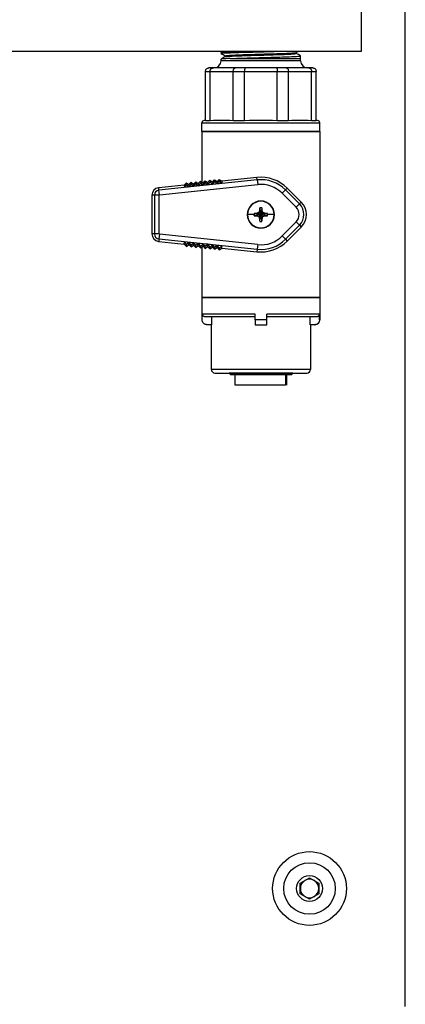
# Model space of a CAD drawing. Header units: inches. Extents: x 0.4 to 16.8, y 0 to 10.8.
# Tile 13 of 102: x 7.4 to 7.8, y 3.8 to 4.8. Entities that reach past the tile are written whole.
import ezdxf

# ---------------------------------------------------------------- set-up
doc = ezdxf.new("R2010")
doc.units = ezdxf.units.IN
doc.header["$MEASUREMENT"] = 0

msp = doc.modelspace()

# ---------------------------------------------------------------- linework, layer by layer
at = {"color": 7, "linetype": 'Continuous'}
for p, q in [((7.7481, 5.5225), (7.7481, 4.7725)), ((7.7949, 3.76), (7.7949, 4.9788)), ((7.7481, 4.7725), (7.3418, 4.7725)), ((7.602, 4.7725), (7.5998, 4.7712)), ((7.5998, 4.7704), (7.5998, 4.7712)), ((7.6794, 4.7714), (7.6814, 4.7725)), ((7.6794, 4.7703), (7.6794, 4.7714)), ((7.5996, 4.7625), (7.5996, 4.7643)), ((7.684, 4.7625), (7.5996, 4.7625)), ((7.6001, 4.7704), (7.5998, 4.7704)), ((7.6041, 4.7679), (7.6041, 4.7669)), ((7.6091, 4.765), (7.6087, 4.765)), ((7.6091, 4.765), (7.684, 4.765)), ((7.6091, 4.765), (7.6091, 4.765)), ((7.6839, 4.7678), (7.6835, 4.7678)), ((7.684, 4.765), (7.6839, 4.7678)), ((7.684, 4.7625), (7.684, 4.765)), ((7.5831, 4.7513), (7.588, 4.7513)), ((7.5831, 4.6989), (7.5831, 4.7513)), ((7.5911, 4.755), (7.5868, 4.755)), ((7.588, 4.6989), (7.588, 4.7513)), ((7.588, 4.7513), (7.6125, 4.7513)), ((7.6148, 4.755), (7.5911, 4.755)), ((7.6125, 4.7513), (7.6245, 4.7513)), ((7.6125, 4.6989), (7.6125, 4.7513)), ((7.625, 4.755), (7.6148, 4.755)), ((7.6245, 4.6989), (7.6245, 4.7513)), ((7.6245, 4.7513), (7.6591, 4.7513)), ((7.6586, 4.755), (7.625, 4.755)), ((7.6688, 4.755), (7.6586, 4.755)), ((7.6591, 4.6989), (7.6591, 4.7513)), ((7.6591, 4.7513), (7.6711, 4.7513)), ((7.6925, 4.755), (7.6688, 4.755)), ((7.6711, 4.6989), (7.6711, 4.7513)), ((7.6711, 4.7513), (7.6956, 4.7513)), ((7.6968, 4.755), (7.6925, 4.755)), ((7.6956, 4.6989), (7.6956, 4.7513)), ((7.6956, 4.7513), (7.7006, 4.7513)), ((7.7006, 4.6989), (7.7006, 4.7513)), ((7.5831, 4.6993), (7.5818, 4.6993)), ((7.588, 4.6989), (7.5831, 4.6989)), ((7.5916, 4.6993), (7.588, 4.6989)), ((7.6089, 4.6993), (7.5916, 4.6993)), ((7.6125, 4.6989), (7.6089, 4.6993)), ((7.6245, 4.6989), (7.6125, 4.6989)), ((7.6296, 4.6993), (7.6245, 4.6989)), ((7.654, 4.6993), (7.6296, 4.6993)), ((7.6591, 4.6989), (7.654, 4.6993)), ((7.6711, 4.6989), (7.6591, 4.6989)), ((7.6747, 4.6993), (7.6711, 4.6989)), ((7.692, 4.6993), (7.6747, 4.6993)), ((7.6956, 4.6989), (7.692, 4.6993)), ((7.7006, 4.6989), (7.6956, 4.6989)), ((7.7018, 4.6993), (7.7006, 4.6993)), ((7.5793, 4.6968), (7.7043, 4.6968)), ((7.5793, 4.6875), (7.5793, 4.6968)), ((7.5793, 4.6875), (7.7043, 4.6875)), ((7.7043, 4.6875), (7.5793, 4.6875)), ((7.5793, 4.6875), (7.5793, 4.6337)), ((7.7043, 4.6875), (7.7043, 4.6968)), ((7.7043, 4.6875), (7.7043, 4.5115)), ((7.6379, 4.6363), (7.5337, 4.6253)), ((7.5805, 4.6329), (7.5827, 4.6353)), ((7.5827, 4.6353), (7.5829, 4.6334)), ((7.5827, 4.6353), (7.5854, 4.6334)), ((7.5854, 4.6334), (7.5877, 4.6359)), ((7.5877, 4.6359), (7.5879, 4.634)), ((7.5877, 4.6359), (7.5904, 4.6339)), ((7.5904, 4.6339), (7.5927, 4.6364)), ((7.5927, 4.6364), (7.5929, 4.6345)), ((7.5927, 4.6364), (7.5954, 4.6345)), ((7.5954, 4.6345), (7.5977, 4.6369)), ((7.5977, 4.6369), (7.5979, 4.635)), ((7.5977, 4.6369), (7.6004, 4.635)), ((7.6377, 4.6389), (7.6004, 4.635)), ((7.6379, 4.6363), (7.6377, 4.6389)), ((7.6379, 4.6363), (7.6385, 4.6313)), ((7.5606, 4.6308), (7.5335, 4.628)), ((7.5337, 4.6253), (7.5335, 4.628)), ((7.5343, 4.6204), (7.5337, 4.6253)), ((7.5343, 4.6204), (7.6385, 4.6313)), ((7.5606, 4.6308), (7.5628, 4.6332)), ((7.5606, 4.6308), (7.5608, 4.6285)), ((7.5608, 4.6285), (7.563, 4.6313)), ((7.5658, 4.629), (7.5608, 4.6285)), ((7.5628, 4.6332), (7.563, 4.6313)), ((7.5628, 4.6332), (7.5656, 4.6313)), ((7.563, 4.6313), (7.5658, 4.629)), ((7.5656, 4.6313), (7.5678, 4.6338)), ((7.5656, 4.6313), (7.5658, 4.629)), ((7.5658, 4.629), (7.568, 4.6319)), ((7.5708, 4.6295), (7.5658, 4.629)), ((7.5678, 4.6338), (7.568, 4.6319)), ((7.5678, 4.6338), (7.5705, 4.6319)), ((7.568, 4.6319), (7.5708, 4.6295)), ((7.5705, 4.6319), (7.5728, 4.6343)), ((7.5705, 4.6319), (7.5708, 4.6295)), ((7.5708, 4.6295), (7.573, 4.6324)), ((7.5757, 4.63), (7.5708, 4.6295)), ((7.5728, 4.6343), (7.573, 4.6324)), ((7.5728, 4.6343), (7.5755, 4.6324)), ((7.573, 4.6324), (7.5757, 4.63)), ((7.5755, 4.6324), (7.5778, 4.6348)), ((7.5755, 4.6324), (7.5757, 4.63)), ((7.5757, 4.63), (7.578, 4.6329)), ((7.5807, 4.6306), (7.5757, 4.63)), ((7.5778, 4.6348), (7.578, 4.6329)), ((7.5778, 4.6348), (7.5805, 4.6329)), ((7.578, 4.6329), (7.5807, 4.6306)), ((7.5805, 4.6329), (7.5807, 4.6306)), ((7.5807, 4.6306), (7.5829, 4.6334)), ((7.5857, 4.6311), (7.5807, 4.6306)), ((7.5829, 4.6334), (7.5857, 4.6311)), ((7.5854, 4.6334), (7.5857, 4.6311)), ((7.5857, 4.6311), (7.5879, 4.634)), ((7.5907, 4.6316), (7.5857, 4.6311)), ((7.5879, 4.634), (7.5907, 4.6316)), ((7.5904, 4.6339), (7.5907, 4.6316)), ((7.5907, 4.6316), (7.5929, 4.6345)), ((7.5956, 4.6321), (7.5907, 4.6316)), ((7.5929, 4.6345), (7.5956, 4.6321)), ((7.5954, 4.6345), (7.5956, 4.6321)), ((7.5956, 4.6321), (7.5979, 4.635)), ((7.6006, 4.6327), (7.5956, 4.6321)), ((7.5979, 4.635), (7.6006, 4.6327)), ((7.6004, 4.635), (7.6006, 4.6327)), ((7.6679, 4.6257), (7.6644, 4.6221)), ((7.6679, 4.6257), (7.6698, 4.6275)), ((7.6827, 4.6109), (7.6679, 4.6257)), ((7.6846, 4.6127), (7.6698, 4.6275)), ((7.5289, 4.62), (7.5263, 4.62)), ((7.5263, 4.62), (7.5263, 4.5791)), ((7.5339, 4.62), (7.5289, 4.62)), ((7.5289, 4.62), (7.5289, 4.5791)), ((7.5339, 4.5791), (7.5339, 4.62)), ((7.6644, 4.6221), (7.6792, 4.6073)), ((7.6406, 4.6066), (7.6406, 4.6038)), ((7.643, 4.6067), (7.6426, 4.6037)), ((7.643, 4.6066), (7.643, 4.6038)), ((7.6827, 4.6109), (7.6792, 4.6073)), ((7.6827, 4.6109), (7.6846, 4.6127)), ((7.6274, 4.5995), (7.6277, 4.5995)), ((7.6346, 4.5995), (7.6277, 4.5995)), ((7.6377, 4.6003), (7.6346, 4.6007)), ((7.6375, 4.6007), (7.6347, 4.6007)), ((7.6347, 4.5983), (7.6375, 4.5983)), ((7.6375, 4.6007), (7.6397, 4.6016)), ((7.6375, 4.6008), (7.6375, 4.6007)), ((7.6375, 4.6007), (7.6377, 4.6003)), ((7.6377, 4.5987), (7.6375, 4.5983)), ((7.6375, 4.5983), (7.6375, 4.5983)), ((7.6375, 4.5983), (7.6397, 4.5974)), ((7.6377, 4.6003), (7.6376, 4.6004)), ((7.6376, 4.5987), (7.6377, 4.5987)), ((7.64, 4.6013), (7.6377, 4.6003)), ((7.6377, 4.6003), (7.6377, 4.5987)), ((7.6377, 4.6003), (7.6418, 4.5995)), ((7.6418, 4.5995), (7.6377, 4.5987)), ((7.6377, 4.5987), (7.64, 4.5978)), ((7.6396, 4.6017), (7.6397, 4.6016)), ((7.6396, 4.5974), (7.6397, 4.5974)), ((7.6406, 4.6038), (7.6397, 4.6016)), ((7.6397, 4.6016), (7.64, 4.6013)), ((7.6397, 4.5974), (7.64, 4.5978)), ((7.6397, 4.5974), (7.6406, 4.5952)), ((7.64, 4.6013), (7.641, 4.6037)), ((7.64, 4.6013), (7.6418, 4.5995)), ((7.64, 4.5978), (7.6418, 4.5995)), ((7.641, 4.5954), (7.64, 4.5978)), ((7.6406, 4.6039), (7.6406, 4.6038)), ((7.641, 4.6037), (7.6406, 4.6038)), ((7.6406, 4.5924), (7.641, 4.5954)), ((7.6406, 4.5952), (7.641, 4.5954)), ((7.6406, 4.5952), (7.6406, 4.5952)), ((7.6406, 4.5924), (7.6406, 4.5952)), ((7.6409, 4.6037), (7.641, 4.6037)), ((7.641, 4.5954), (7.6409, 4.5954)), ((7.6426, 4.6037), (7.641, 4.6037)), ((7.641, 4.6037), (7.6418, 4.5995)), ((7.641, 4.5954), (7.6418, 4.5995)), ((7.641, 4.5954), (7.6426, 4.5954)), ((7.6426, 4.6037), (7.6418, 4.5995)), ((7.6436, 4.6013), (7.6418, 4.5995)), ((7.6459, 4.6003), (7.6418, 4.5995)), ((7.6436, 4.5978), (7.6418, 4.5995)), ((7.6426, 4.5954), (7.6418, 4.5995)), ((7.6459, 4.5987), (7.6418, 4.5995)), ((7.643, 4.6038), (7.6426, 4.6037)), ((7.6426, 4.6037), (7.6427, 4.6037)), ((7.6426, 4.6037), (7.6436, 4.6013)), ((7.6436, 4.5978), (7.6426, 4.5954)), ((7.6427, 4.5954), (7.6426, 4.5954)), ((7.6426, 4.5954), (7.643, 4.5952)), ((7.643, 4.6039), (7.643, 4.6038)), ((7.6439, 4.6016), (7.643, 4.6038)), ((7.643, 4.5952), (7.6439, 4.5974)), ((7.643, 4.5952), (7.643, 4.5952)), ((7.643, 4.5924), (7.643, 4.5952)), ((7.6439, 4.6016), (7.6436, 4.6013)), ((7.6459, 4.6003), (7.6436, 4.6013)), ((7.6436, 4.5978), (7.6459, 4.5987)), ((7.6439, 4.5974), (7.6436, 4.5978)), ((7.644, 4.6017), (7.6439, 4.6016)), ((7.6461, 4.6007), (7.6439, 4.6016)), ((7.6461, 4.5983), (7.6439, 4.5974)), ((7.644, 4.5974), (7.6439, 4.5974)), ((7.6459, 4.6003), (7.6461, 4.6007)), ((7.646, 4.6004), (7.6459, 4.6003)), ((7.6459, 4.5987), (7.6459, 4.6003)), ((7.6459, 4.5987), (7.646, 4.5987)), ((7.649, 4.5983), (7.6459, 4.5987)), ((7.6461, 4.5983), (7.6459, 4.5987)), ((7.6461, 4.6008), (7.6461, 4.6007)), ((7.6489, 4.6007), (7.6461, 4.6007)), ((7.6461, 4.5983), (7.6461, 4.5983)), ((7.6461, 4.5983), (7.6489, 4.5983)), ((7.6559, 4.5995), (7.649, 4.5995)), ((7.6559, 4.5995), (7.6562, 4.5995)), ((7.6792, 4.5917), (7.6644, 4.5769)), ((7.6679, 4.5734), (7.6827, 4.5882)), ((7.6698, 4.5715), (7.6846, 4.5863)), ((7.6827, 4.5882), (7.6792, 4.5917)), ((7.6827, 4.5882), (7.6846, 4.5863)), ((7.5289, 4.5791), (7.5263, 4.5791)), ((7.5339, 4.5791), (7.5289, 4.5791)), ((7.5337, 4.5737), (7.5335, 4.5711)), ((7.5343, 4.5787), (7.5337, 4.5737)), ((7.5337, 4.5737), (7.6379, 4.5628)), ((7.6385, 4.5677), (7.5343, 4.5787)), ((7.6679, 4.5734), (7.6644, 4.5769)), ((7.6679, 4.5734), (7.6698, 4.5715)), ((7.5335, 4.5711), (7.5606, 4.5683)), ((7.5606, 4.5683), (7.5608, 4.5706)), ((7.5606, 4.5683), (7.5628, 4.5658)), ((7.5658, 4.5701), (7.5608, 4.5706)), ((7.563, 4.5677), (7.5608, 4.5706)), ((7.5628, 4.5658), (7.563, 4.5677)), ((7.5628, 4.5658), (7.5656, 4.5677)), ((7.5658, 4.5701), (7.563, 4.5677)), ((7.5656, 4.5677), (7.5658, 4.5701)), ((7.5656, 4.5677), (7.5678, 4.5653)), ((7.5708, 4.5695), (7.5658, 4.5701)), ((7.568, 4.5672), (7.5658, 4.5701)), ((7.5678, 4.5653), (7.568, 4.5672)), ((7.5678, 4.5653), (7.5705, 4.5672)), ((7.5708, 4.5695), (7.568, 4.5672)), ((7.5705, 4.5672), (7.5708, 4.5695)), ((7.5705, 4.5672), (7.5728, 4.5648)), ((7.5757, 4.569), (7.5708, 4.5695)), ((7.573, 4.5667), (7.5708, 4.5695)), ((7.5728, 4.5648), (7.5755, 4.5667)), ((7.5728, 4.5648), (7.573, 4.5667)), ((7.5757, 4.569), (7.573, 4.5667)), ((7.5755, 4.5667), (7.5757, 4.569)), ((7.5755, 4.5667), (7.5778, 4.5643)), ((7.5807, 4.5685), (7.5757, 4.569)), ((7.578, 4.5662), (7.5757, 4.569)), ((7.5778, 4.5643), (7.5805, 4.5662)), ((7.5778, 4.5643), (7.578, 4.5662)), ((7.5807, 4.5685), (7.578, 4.5662)), ((7.5793, 4.5653), (7.5793, 4.5115)), ((7.5805, 4.5662), (7.5807, 4.5685)), ((7.5805, 4.5662), (7.5827, 4.5637)), ((7.5857, 4.568), (7.5807, 4.5685)), ((7.5829, 4.5656), (7.5807, 4.5685)), ((7.5827, 4.5637), (7.5829, 4.5656)), ((7.5827, 4.5637), (7.5854, 4.5656)), ((7.5857, 4.568), (7.5829, 4.5656)), ((7.5854, 4.5656), (7.5857, 4.568)), ((7.5854, 4.5656), (7.5877, 4.5632)), ((7.5907, 4.5675), (7.5857, 4.568)), ((7.5879, 4.5651), (7.5857, 4.568)), ((7.5877, 4.5632), (7.5904, 4.5651)), ((7.5877, 4.5632), (7.5879, 4.5651)), ((7.5907, 4.5675), (7.5879, 4.5651)), ((7.5904, 4.5651), (7.5907, 4.5675)), ((7.5904, 4.5651), (7.5927, 4.5627)), ((7.5956, 4.5669), (7.5907, 4.5675)), ((7.5929, 4.5646), (7.5907, 4.5675)), ((7.5927, 4.5627), (7.5954, 4.5646)), ((7.5927, 4.5627), (7.5929, 4.5646)), ((7.5956, 4.5669), (7.5929, 4.5646)), ((7.5954, 4.5646), (7.5956, 4.5669)), ((7.5954, 4.5646), (7.5977, 4.5622)), ((7.6006, 4.5664), (7.5956, 4.5669)), ((7.5979, 4.5641), (7.5956, 4.5669)), ((7.5977, 4.5622), (7.6004, 4.5641)), ((7.5977, 4.5622), (7.5979, 4.5641)), ((7.6006, 4.5664), (7.5979, 4.5641)), ((7.6004, 4.5641), (7.6006, 4.5664)), ((7.6004, 4.5641), (7.6377, 4.5602)), ((7.6379, 4.5628), (7.6377, 4.5602)), ((7.6385, 4.5677), (7.6379, 4.5628)), ((7.5793, 4.5115), (7.5793, 4.4878)), ((7.7043, 4.5115), (7.5793, 4.5115)), ((7.5793, 4.5115), (7.7043, 4.5115)), ((7.7043, 4.5115), (7.7043, 4.4878)), ((7.6356, 4.494), (7.5796, 4.494)), ((7.5796, 4.4878), (7.5796, 4.494)), ((7.5821, 4.4915), (7.6356, 4.4915)), ((7.5897, 4.4828), (7.5897, 4.4915)), ((7.6356, 4.4878), (7.6356, 4.494)), ((7.704, 4.494), (7.6481, 4.494)), ((7.6481, 4.4878), (7.6481, 4.494)), ((7.6481, 4.4915), (7.7015, 4.4915)), ((7.6939, 4.4828), (7.6939, 4.4915)), ((7.704, 4.4878), (7.704, 4.494)), ((7.5796, 4.4878), (7.5793, 4.4878)), ((7.5897, 4.4828), (7.5846, 4.4828)), ((7.5893, 4.4828), (7.5893, 4.4353)), ((7.6481, 4.4878), (7.6356, 4.4878)), ((7.6356, 4.4828), (7.6481, 4.4828)), ((7.699, 4.4828), (7.6939, 4.4828)), ((7.6943, 4.4828), (7.6943, 4.4353)), ((7.699, 4.4828), (7.6993, 4.4828)), ((7.7043, 4.4878), (7.704, 4.4878)), ((7.6943, 4.4353), (7.5893, 4.4353)), ((7.5931, 4.4315), (7.6906, 4.4315)), ((7.6081, 4.4315), (7.6081, 4.4313)), ((7.6081, 4.4313), (7.6099, 4.4295)), ((7.6689, 4.4313), (7.6081, 4.4313)), ((7.6674, 4.4295), (7.6099, 4.4295)), ((7.6142, 4.4295), (7.6142, 4.4188)), ((7.6689, 4.4313), (7.6674, 4.4295)), ((7.6737, 4.4295), (7.6674, 4.4295)), ((7.6678, 4.4295), (7.6678, 4.4188)), ((7.6689, 4.4315), (7.6689, 4.4313)), ((7.6756, 4.4313), (7.6689, 4.4313)), ((7.6694, 4.4188), (7.6694, 4.4295)), ((7.6737, 4.4295), (7.6756, 4.4313)), ((7.6756, 4.4313), (7.6756, 4.4315)), ((7.6836, 3.8907), (7.6934, 3.8963)), ((7.6934, 3.8963), (7.7031, 3.8907)), ((7.6836, 3.8794), (7.6836, 3.8907)), ((7.7031, 3.8907), (7.7031, 3.8794)), ((7.6934, 3.8738), (7.6836, 3.8794)), ((7.7031, 3.8794), (7.6934, 3.8738))]:
    msp.add_line(p, q, dxfattribs=at)
for radius in [0.0391, 0.0273, 0.0137]:
    msp.add_circle((7.6934, 3.885), radius, dxfattribs=at)
for centre, radius, start, end in [((7.5921, 4.7625), 0.0075, 270, 0), ((7.6915, 4.7625), 0.0075, 180, 270), ((7.5818, 4.6968), 0.0025, 90, 180), ((7.7018, 4.6968), 0.0025, 0, 90), ((7.6418, 4.5995), 0.0396, 45, 96), ((7.6418, 4.5995), 0.037, 45, 96), ((7.5343, 4.62), 0.00803, 96, 180), ((7.5343, 4.62), 0.0054, 96, 180), ((7.6418, 4.5995), 0.032, 45, 96), ((7.5343, 4.62), 0.000418, 96, 180), ((7.6418, 4.5995), 0.0144, 0, 180), ((7.6418, 4.5995), 0.0141, 0, 180), ((7.6418, 4.5685), 0.0382, 88.221, 91.779), ((7.6714, 4.5995), 0.011, 315, 45), ((7.6714, 4.5995), 0.016, 315, 45), ((7.6714, 4.5995), 0.0187, 315, 45), ((7.6418, 4.5995), 0.0144, 180, 0), ((7.6418, 4.5995), 0.0141, 180, 0), ((7.6728, 4.5995), 0.0382, 178.2206, 180.0006), ((7.6728, 4.5995), 0.0382, 179.9994, 181.7794), ((7.7393, 4.3641), 0.2577, 112.752, 113.2762), ((7.7393, 4.835), 0.2577, 246.7238, 247.248), ((7.8772, 4.5021), 0.2577, 156.7238, 157.248), ((7.8772, 4.697), 0.2577, 202.752, 203.2762), ((7.4064, 4.5021), 0.2577, 22.752, 23.2762), ((7.4064, 4.697), 0.2577, 336.7238, 337.248), ((7.5443, 4.3641), 0.2577, 66.7238, 67.248), ((7.5443, 4.835), 0.2577, 292.752, 293.2762), ((7.6108, 4.5995), 0.0382, 359.9994, 1.7794), ((7.6108, 4.5995), 0.0382, 358.2206, 0.0006), ((7.6418, 4.6305), 0.0382, 268.221, 271.779), ((7.5343, 4.5791), 0.00803, 180, 264), ((7.5343, 4.5791), 0.0054, 180, 264), ((7.5343, 4.5791), 0.000418, 180, 264), ((7.6418, 4.5995), 0.037, 264, 315), ((7.6418, 4.5995), 0.032, 264, 315), ((7.6418, 4.5995), 0.0396, 264, 315), ((7.6993, 4.4878), 0.005, 270, 0), ((7.5931, 4.4353), 0.00375, 180, 270), ((7.6906, 4.4353), 0.00375, 270, 0), ((7.6934, 3.885), 0.00975, 60, 120), ((7.6934, 3.885), 0.00975, 120, 180), ((7.6934, 3.885), 0.00975, 180, 240), ((7.6934, 3.885), 0.00975, 0, 60), ((7.6934, 3.885), 0.00975, 300, 0), ((7.6934, 3.885), 0.00975, 240, 300)]:
    msp.add_arc(centre, radius, start, end, dxfattribs=at)
for points, knots in [([(7.5998, 4.7712), (7.6004, 4.7714), (7.6017, 4.7717), (7.6116, 4.7721), (7.6205, 4.7724), (7.626, 4.7725), (7.6261, 4.7725)], [0, 0, 0, 0, 0.330732, 0.661359, 0.991882, 1, 1, 1, 1]), ([(7.5998, 4.7704), (7.6004, 4.7706), (7.6017, 4.7709), (7.6114, 4.7713), (7.6253, 4.7717), (7.6412, 4.7721), (7.6511, 4.7724), (7.6558, 4.7725)], [0, 0, 0, 0, 0.205484, 0.410904, 0.616258, 0.821548, 1, 1, 1, 1]), ([(7.6047, 4.7679), (7.6046, 4.768), (7.6046, 4.7682), (7.61, 4.7686), (7.6195, 4.769), (7.632, 4.7694), (7.6458, 4.7698), (7.659, 4.7702), (7.67, 4.7706), (7.6775, 4.771), (7.6787, 4.7712), (7.6792, 4.7714)], [0, 0, 0, 0, 0.075326, 0.191806, 0.308249, 0.424649, 0.541005, 0.657325, 0.773615, 0.889871, 1, 1, 1, 1]), ([(7.6042, 4.7669), (7.6034, 4.7665), (7.6019, 4.7656), (7.6004, 4.7648), (7.5996, 4.7643)], [0, 0, 0, 0, 0.499975, 1, 1, 1, 1]), ([(7.5998, 4.7704), (7.6005, 4.77), (7.602, 4.7691), (7.6034, 4.7683), (7.6041, 4.7679)], [0, 0, 0, 0, 0.500028, 1, 1, 1, 1]), ([(7.6048, 4.7669), (7.6049, 4.767), (7.6051, 4.7672), (7.611, 4.7676), (7.6211, 4.768), (7.6343, 4.7684), (7.6484, 4.7688), (7.6616, 4.7692), (7.672, 4.7696), (7.6785, 4.77), (7.6788, 4.7702), (7.679, 4.7703)], [0, 0, 0, 0, 0.068752, 0.18833, 0.307871, 0.427372, 0.546826, 0.666237, 0.785611, 0.904952, 1, 1, 1, 1]), ([(7.6091, 4.765), (7.6122, 4.7651), (7.6182, 4.7654), (7.6304, 4.7657), (7.6433, 4.7661), (7.6562, 4.7664), (7.6677, 4.7667), (7.6767, 4.7671), (7.6828, 4.7674), (7.6835, 4.7676), (7.6839, 4.7678)], [0, 0, 0, 0, 0.125108, 0.250184, 0.37523, 0.500246, 0.62523, 0.750184, 0.875108, 1, 1, 1, 1]), ([(7.6839, 4.7678), (7.6831, 4.7682), (7.6816, 4.7691), (7.6801, 4.77), (7.6793, 4.7704)], [0, 0, 0, 0, 0.500019, 1, 1, 1, 1]), ([(7.5831, 4.7513), (7.5831, 4.7518), (7.5832, 4.7525), (7.5836, 4.7534), (7.5843, 4.7541), (7.5851, 4.7547), (7.586, 4.755), (7.5865, 4.755), (7.5868, 4.755)], [0, 0, 0, 0, 0.241174, 0.367142, 0.49643, 0.733036, 0.853011, 1, 1, 1, 1]), ([(7.588, 4.7513), (7.5881, 4.7518), (7.5881, 4.7525), (7.5885, 4.7534), (7.589, 4.7541), (7.5896, 4.7546), (7.5904, 4.755), (7.5908, 4.755), (7.5911, 4.755)], [0, 0, 0, 0, 0.242285, 0.367946, 0.496341, 0.717883, 0.851483, 1, 1, 1, 1]), ([(7.6125, 4.7513), (7.6125, 4.7518), (7.6126, 4.7525), (7.6129, 4.7534), (7.6132, 4.7541), (7.6137, 4.7547), (7.6143, 4.755), (7.6146, 4.755), (7.6148, 4.755)], [0, 0, 0, 0, 0.2411741, 0.3671425, 0.4964298, 0.7330358, 0.8530112, 1, 1, 1, 1]), ([(7.625, 4.755), (7.625, 4.755), (7.6249, 4.755), (7.6248, 4.7547), (7.6247, 4.7541), (7.6246, 4.7534), (7.6245, 4.7525), (7.6245, 4.7518), (7.6245, 4.7513)], [0, 0, 0, 0, 0.146907, 0.267799, 0.50191, 0.631678, 0.758085, 1, 1, 1, 1]), ([(7.6586, 4.755), (7.6586, 4.755), (7.6587, 4.755), (7.6588, 4.7546), (7.6589, 4.7541), (7.659, 4.7534), (7.6591, 4.7525), (7.6591, 4.7518), (7.6591, 4.7513)], [0, 0, 0, 0, 0.1480322, 0.2811914, 0.5019884, 0.6308575, 0.7569561, 1, 1, 1, 1]), ([(7.6688, 4.755), (7.669, 4.755), (7.6693, 4.755), (7.6699, 4.7547), (7.6704, 4.7541), (7.6707, 4.7534), (7.671, 4.7525), (7.6711, 4.7518), (7.6711, 4.7513)], [0, 0, 0, 0, 0.146907, 0.267799, 0.50191, 0.631678, 0.758085, 1, 1, 1, 1]), ([(7.6925, 4.755), (7.6928, 4.755), (7.6932, 4.755), (7.694, 4.7546), (7.6946, 4.7541), (7.6951, 4.7534), (7.6955, 4.7525), (7.6955, 4.7518), (7.6956, 4.7513)], [0, 0, 0, 0, 0.148032, 0.281191, 0.501988, 0.630858, 0.756956, 1, 1, 1, 1]), ([(7.6968, 4.755), (7.6971, 4.755), (7.6976, 4.755), (7.6985, 4.7547), (7.6993, 4.7541), (7.6999, 4.7534), (7.7004, 4.7525), (7.7005, 4.7518), (7.7006, 4.7513)], [0, 0, 0, 0, 0.146907, 0.267799, 0.50191, 0.631678, 0.758085, 1, 1, 1, 1]), ([(7.6406, 4.6067), (7.6406, 4.6067), (7.6406, 4.6067), (7.6406, 4.6066), (7.6406, 4.6066)], [0, 0, 0, 0, 0.560739, 1, 1, 1, 1]), ([(7.6406, 4.6067), (7.6406, 4.6067), (7.6406, 4.6067), (7.6406, 4.6067), (7.6406, 4.6067), (7.6406, 4.6067), (7.6406, 4.6065), (7.6407, 4.606), (7.6409, 4.6051), (7.641, 4.6042), (7.641, 4.6037)], [0, 0, 0, 0, 0.0000771, 0.0006704, 0.0023067, 0.0084767, 0.0324069, 0.1266276, 0.5005106, 1, 1, 1, 1]), ([(7.6406, 4.6039), (7.6406, 4.6041), (7.6406, 4.6045), (7.6406, 4.6052), (7.6406, 4.6059), (7.6406, 4.6064), (7.6406, 4.6066)], [0, 0, 0, 0, 0.248209, 0.450739, 0.703617, 1, 1, 1, 1]), ([(7.643, 4.6066), (7.643, 4.6066), (7.643, 4.6067), (7.643, 4.6067), (7.643, 4.6067)], [0, 0, 0, 0, 0.561322, 1, 1, 1, 1]), ([(7.643, 4.6066), (7.643, 4.6062), (7.643, 4.6056), (7.643, 4.6049), (7.643, 4.6043), (7.643, 4.604), (7.643, 4.6039)], [0, 0, 0, 0, 0.434476, 0.661782, 0.846279, 1, 1, 1, 1]), ([(7.6347, 4.6007), (7.6347, 4.6007), (7.6347, 4.6007), (7.6346, 4.6007), (7.6346, 4.6007)], [0, 0, 0, 0, 0.561322, 1, 1, 1, 1]), ([(7.6346, 4.5983), (7.6346, 4.5983), (7.6346, 4.5983), (7.6346, 4.5983), (7.6346, 4.5984), (7.6347, 4.5984), (7.6348, 4.5984), (7.6353, 4.5985), (7.6363, 4.5987), (7.6371, 4.5987), (7.6377, 4.5987)], [0, 0, 0, 0, 0.000077, 0.00067, 0.002307, 0.008477, 0.032407, 0.126628, 0.500511, 1, 1, 1, 1]), ([(7.6346, 4.5983), (7.6346, 4.5983), (7.6347, 4.5983), (7.6347, 4.5983), (7.6347, 4.5983)], [0, 0, 0, 0, 0.560739, 1, 1, 1, 1]), ([(7.6347, 4.6007), (7.6351, 4.6007), (7.6357, 4.6007), (7.6365, 4.6007), (7.637, 4.6008), (7.6373, 4.6008), (7.6375, 4.6008)], [0, 0, 0, 0, 0.434476, 0.661782, 0.846279, 1, 1, 1, 1]), ([(7.6375, 4.5983), (7.6372, 4.5983), (7.6368, 4.5983), (7.6362, 4.5983), (7.6355, 4.5983), (7.635, 4.5983), (7.6347, 4.5983)], [0, 0, 0, 0, 0.248209, 0.450739, 0.703616, 1, 1, 1, 1]), ([(7.6406, 4.5924), (7.6406, 4.5928), (7.6406, 4.5934), (7.6406, 4.5942), (7.6406, 4.5947), (7.6406, 4.5951), (7.6406, 4.5952)], [0, 0, 0, 0, 0.434476, 0.661782, 0.846279, 1, 1, 1, 1]), ([(7.643, 4.5924), (7.643, 4.5924), (7.643, 4.5924), (7.643, 4.5924), (7.643, 4.5924), (7.643, 4.5924), (7.643, 4.5925), (7.6429, 4.593), (7.6427, 4.594), (7.6426, 4.5949), (7.6426, 4.5954)], [0, 0, 0, 0, 0.0000771, 0.0006704, 0.0023067, 0.0084767, 0.0324069, 0.1266276, 0.5005106, 1, 1, 1, 1]), ([(7.643, 4.5952), (7.643, 4.595), (7.643, 4.5945), (7.643, 4.5939), (7.643, 4.5932), (7.643, 4.5927), (7.643, 4.5924)], [0, 0, 0, 0, 0.248209, 0.450739, 0.703617, 1, 1, 1, 1]), ([(7.649, 4.6007), (7.649, 4.6007), (7.649, 4.6007), (7.649, 4.6007), (7.649, 4.6007), (7.6489, 4.6007), (7.6488, 4.6007), (7.6483, 4.6006), (7.6473, 4.6004), (7.6465, 4.6003), (7.6459, 4.6003)], [0, 0, 0, 0, 0.000077, 0.00067, 0.002307, 0.008477, 0.032407, 0.126628, 0.500511, 1, 1, 1, 1]), ([(7.6461, 4.6008), (7.6464, 4.6008), (7.6468, 4.6008), (7.6474, 4.6007), (7.6481, 4.6007), (7.6486, 4.6007), (7.6489, 4.6007)], [0, 0, 0, 0, 0.248209, 0.450739, 0.703616, 1, 1, 1, 1]), ([(7.6489, 4.5983), (7.6485, 4.5983), (7.6479, 4.5983), (7.6471, 4.5983), (7.6466, 4.5983), (7.6463, 4.5983), (7.6461, 4.5983)], [0, 0, 0, 0, 0.434476, 0.661782, 0.846279, 1, 1, 1, 1]), ([(7.649, 4.6007), (7.649, 4.6007), (7.6489, 4.6007), (7.6489, 4.6007), (7.6489, 4.6007)], [0, 0, 0, 0, 0.560739, 1, 1, 1, 1]), ([(7.6489, 4.5983), (7.6489, 4.5983), (7.6489, 4.5983), (7.649, 4.5983), (7.649, 4.5983)], [0, 0, 0, 0, 0.561322, 1, 1, 1, 1]), ([(7.6406, 4.5924), (7.6406, 4.5924), (7.6406, 4.5924), (7.6406, 4.5924), (7.6406, 4.5924)], [0, 0, 0, 0, 0.561322, 1, 1, 1, 1]), ([(7.643, 4.5924), (7.643, 4.5924), (7.643, 4.5924), (7.643, 4.5924), (7.643, 4.5924)], [0, 0, 0, 0, 0.560739, 1, 1, 1, 1]), ([(7.5796, 4.494), (7.5796, 4.4937), (7.5797, 4.4932), (7.58, 4.4926), (7.5804, 4.4922), (7.5809, 4.4918), (7.5816, 4.4916), (7.5819, 4.4915), (7.5821, 4.4915)], [0, 0, 0, 0, 0.244253, 0.371064, 0.500664, 0.719144, 0.851884, 1, 1, 1, 1]), ([(7.7015, 4.4915), (7.7017, 4.4915), (7.702, 4.4916), (7.7026, 4.4918), (7.7032, 4.4921), (7.7036, 4.4926), (7.7039, 4.4932), (7.7039, 4.4937), (7.704, 4.494)], [0, 0, 0, 0, 0.144207, 0.273587, 0.48706, 0.619921, 0.749877, 1, 1, 1, 1]), ([(7.5846, 4.4828), (7.5843, 4.4828), (7.5835, 4.4829), (7.5825, 4.4832), (7.5816, 4.4838), (7.5806, 4.4847), (7.5798, 4.486), (7.5797, 4.4872), (7.5796, 4.4878)], [0, 0, 0, 0, 0.144878, 0.284126, 0.417746, 0.545743, 0.783868, 1, 1, 1, 1]), ([(7.6356, 4.4878), (7.6356, 4.4873), (7.6356, 4.4863), (7.6356, 4.485), (7.6356, 4.4838), (7.6356, 4.483), (7.6356, 4.4828), (7.6356, 4.4828)], [0, 0, 0, 0, 0.1827035, 0.3692884, 0.5579903, 0.7791836, 1, 1, 1, 1]), ([(7.6481, 4.4828), (7.6481, 4.4828), (7.6481, 4.4829), (7.6481, 4.4832), (7.6481, 4.4838), (7.6481, 4.4847), (7.6481, 4.486), (7.6481, 4.4872), (7.6481, 4.4878)], [0, 0, 0, 0, 0.144878, 0.284126, 0.417746, 0.545743, 0.783868, 1, 1, 1, 1]), ([(7.704, 4.4878), (7.7039, 4.4873), (7.7039, 4.4863), (7.7032, 4.485), (7.7022, 4.4838), (7.7007, 4.483), (7.6995, 4.4828), (7.699, 4.4828)], [0, 0, 0, 0, 0.182703, 0.369288, 0.55799, 0.779184, 1, 1, 1, 1]), ([(7.6678, 4.4188), (7.6667, 4.4188), (7.6642, 4.4188), (7.6582, 4.4188), (7.6517, 4.4188), (7.6456, 4.4188), (7.639, 4.4188), (7.6324, 4.4188), (7.6263, 4.4188), (7.6213, 4.4188), (7.6177, 4.4188), (7.6148, 4.4188), (7.6145, 4.4188), (7.6144, 4.4188)], [0, 0, 0, 0, 0.093146, 0.214407, 0.288213, 0.370698, 0.460354, 0.554125, 0.647897, 0.737553, 0.820038, 0.893844, 1, 1, 1, 1])]:
    msp.add_open_spline(points, degree=3, knots=knots, dxfattribs=at)
msp.add_open_spline([(7.6087, 4.765), (7.6061, 4.7649), (7.6008, 4.7647), (7.6, 4.7644), (7.5996, 4.7643)], degree=3, dxfattribs=at)

doc.saveas('drawing.dxf')
